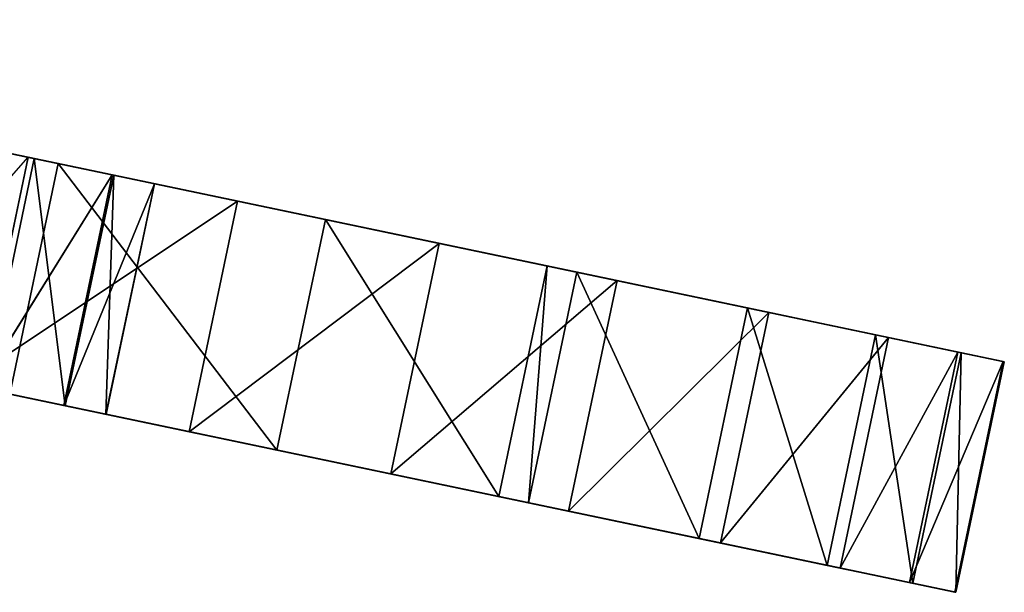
# Model space of a CAD drawing. Extents: x 258 to 535, y -74 to 276.
# Tile 182 of 201: x 508 to 534, y 106 to 122. Entities that reach past the tile are written whole.
import ezdxf

# ---------------------------------------------------------------- set-up
doc = ezdxf.new("R2010")
doc.units = 0
doc.header["$LTSCALE"] = 25.4
doc.layers.get('0').update_dxf_attribs({"color": 13, "linetype": 'CONTINUOUS'})

# ---------------------------------------------------------------- blocks, each defined once
blk = doc.blocks.new('IKA-C-4173_STL_1')
at = {"color": 33}
for p, q in [((329.032, 1365.681, 184.494), (323.033, 1372.988, 185.752)), ((323.033, 1372.988, 185.752), (330.314, 1365.681, 190.611)), ((323.033, 1372.988, 185.752), (330.314, 1365.681, 190.611)), ((329.032, 1365.681, 184.494), (323.033, 1372.988, 185.752)), ((324.316, 1372.988, 191.869), (330.314, 1365.681, 190.611)), ((324.316, 1372.988, 191.869), (330.314, 1365.681, 190.611)), ((330.314, 1365.681, 190.611), (307.353, 1359.724, 195.426)), ((330.314, 1365.681, 190.611), (307.353, 1359.724, 195.426)), ((329.032, 1365.681, 184.494), (311.611, 1351.761, 188.147)), ((329.032, 1365.681, 184.494), (311.611, 1351.761, 188.147)), ((330.314, 1365.681, 190.611), (312.894, 1351.761, 194.264)), ((330.314, 1365.681, 190.611), (312.894, 1351.761, 194.264)), ((334.375, 1357.463, 183.374), (329.032, 1365.681, 184.494)), ((329.032, 1365.681, 184.494), (335.658, 1357.463, 189.491)), ((329.032, 1365.681, 184.494), (335.658, 1357.463, 189.491)), ((329.032, 1365.681, 184.494), (330.314, 1365.681, 190.611)), ((329.032, 1365.681, 184.494), (330.314, 1365.681, 190.611)), ((334.375, 1357.463, 183.374), (329.032, 1365.681, 184.494)), ((330.314, 1365.681, 190.611), (335.658, 1357.463, 189.491)), ((330.314, 1365.681, 190.611), (335.658, 1357.463, 189.491)), ((334.375, 1357.463, 183.374), (311.611, 1351.761, 188.147)), ((334.375, 1357.463, 183.374), (311.611, 1351.761, 188.147)), ((335.658, 1357.463, 189.491), (312.894, 1351.761, 194.264)), ((335.658, 1357.463, 189.491), (312.894, 1351.761, 194.264)), ((334.375, 1357.463, 183.374), (316.546, 1342.715, 187.112)), ((334.375, 1357.463, 183.374), (316.546, 1342.715, 187.112)), ((317.828, 1342.715, 193.229), (335.658, 1357.463, 189.491)), ((317.828, 1342.715, 193.229), (335.658, 1357.463, 189.491)), ((339.092, 1348.228, 182.385), (334.375, 1357.463, 183.374)), ((334.375, 1357.463, 183.374), (340.375, 1348.228, 188.502)), ((334.375, 1357.463, 183.374), (340.375, 1348.228, 188.502)), ((334.375, 1357.463, 183.374), (335.658, 1357.463, 189.491)), ((334.375, 1357.463, 183.374), (335.658, 1357.463, 189.491)), ((339.092, 1348.228, 182.385), (334.375, 1357.463, 183.374)), ((335.658, 1357.463, 189.491), (340.375, 1348.228, 188.502)), ((335.658, 1357.463, 189.491), (340.375, 1348.228, 188.502)), ((339.092, 1348.228, 182.385), (316.546, 1342.715, 187.112)), ((339.092, 1348.228, 182.385), (316.546, 1342.715, 187.112)), ((340.375, 1348.228, 188.502), (317.828, 1342.715, 193.229)), ((340.375, 1348.228, 188.502), (317.828, 1342.715, 193.229)), ((339.092, 1348.228, 182.385), (320.557, 1333.163, 186.271)), ((339.092, 1348.228, 182.385), (320.557, 1333.163, 186.271)), ((343.117, 1337.945, 181.541), (339.092, 1348.228, 182.385)), ((339.092, 1348.228, 182.385), (344.399, 1337.945, 187.658)), ((339.092, 1348.228, 182.385), (344.399, 1337.945, 187.658)), ((339.092, 1348.228, 182.385), (340.375, 1348.228, 188.502)), ((339.092, 1348.228, 182.385), (340.375, 1348.228, 188.502)), ((343.117, 1337.945, 181.541), (339.092, 1348.228, 182.385)), ((340.375, 1348.228, 188.502), (344.399, 1337.945, 187.658)), ((340.375, 1348.228, 188.502), (344.399, 1337.945, 187.658)), ((344.399, 1337.945, 187.658), (317.828, 1342.715, 193.229)), ((344.399, 1337.945, 187.658), (317.828, 1342.715, 193.229)), ((343.117, 1337.945, 181.541), (320.557, 1333.163, 186.271)), ((343.117, 1337.945, 181.541), (320.557, 1333.163, 186.271)), ((344.399, 1337.945, 187.658), (321.839, 1333.163, 192.388)), ((344.399, 1337.945, 187.658), (321.839, 1333.163, 192.388)), ((343.117, 1337.945, 181.541), (323.644, 1323.143, 185.624)), ((343.117, 1337.945, 181.541), (323.644, 1323.143, 185.624)), ((346.288, 1326.787, 180.876), (343.117, 1337.945, 181.541)), ((343.117, 1337.945, 181.541), (347.571, 1326.787, 186.993)), ((343.117, 1337.945, 181.541), (347.571, 1326.787, 186.993)), ((343.117, 1337.945, 181.541), (344.399, 1337.945, 187.658)), ((343.117, 1337.945, 181.541), (344.399, 1337.945, 187.658)), ((346.288, 1326.787, 180.876), (343.117, 1337.945, 181.541)), ((344.399, 1337.945, 187.658), (347.571, 1326.787, 186.993)), ((344.399, 1337.945, 187.658), (347.571, 1326.787, 186.993)), ((324.926, 1323.143, 191.741), (321.839, 1333.163, 192.388)), ((347.571, 1326.787, 186.993), (321.839, 1333.163, 192.388)), ((324.926, 1323.143, 191.741), (321.839, 1333.163, 192.388)), ((347.571, 1326.787, 186.993), (321.839, 1333.163, 192.388)), ((346.288, 1326.787, 180.876), (323.644, 1323.143, 185.624)), ((346.288, 1326.787, 180.876), (323.644, 1323.143, 185.624)), ((347.571, 1326.787, 186.993), (324.926, 1323.143, 191.741)), ((347.571, 1326.787, 186.993), (324.926, 1323.143, 191.741)), ((346.288, 1326.787, 180.876), (325.749, 1312.767, 185.182)), ((346.288, 1326.787, 180.876), (325.749, 1312.767, 185.182)), ((348.125, 1317.227, 180.491), (346.288, 1326.787, 180.876)), ((346.288, 1326.787, 180.876), (349.408, 1317.227, 186.608)), ((346.288, 1326.787, 180.876), (349.408, 1317.227, 186.608)), ((346.288, 1326.787, 180.876), (347.571, 1326.787, 186.993)), ((346.288, 1326.787, 180.876), (347.571, 1326.787, 186.993)), ((348.125, 1317.227, 180.491), (346.288, 1326.787, 180.876)), ((347.571, 1326.787, 186.993), (349.408, 1317.227, 186.608)), ((347.571, 1326.787, 186.993), (349.408, 1317.227, 186.608)), ((323.644, 1323.143, 185.624), (324.926, 1323.143, 191.741)), ((323.644, 1323.143, 185.624), (324.926, 1323.143, 191.741)), ((323.644, 1323.143, 185.624), (325.749, 1312.767, 185.182)), ((323.644, 1323.143, 185.624), (325.749, 1312.767, 185.182)), ((325.749, 1312.767, 185.182), (324.926, 1323.143, 191.741)), ((325.749, 1312.767, 185.182), (324.926, 1323.143, 191.741)), ((327.032, 1312.767, 191.299), (324.926, 1323.143, 191.741)), ((349.408, 1317.227, 186.608), (324.926, 1323.143, 191.741)), ((327.032, 1312.767, 191.299), (324.926, 1323.143, 191.741)), ((349.408, 1317.227, 186.608), (324.926, 1323.143, 191.741)), ((348.125, 1317.227, 180.491), (325.749, 1312.767, 185.182)), ((348.125, 1317.227, 180.491), (325.749, 1312.767, 185.182)), ((348.125, 1317.227, 180.491), (326.827, 1302.095, 184.956)), ((348.125, 1317.227, 180.491), (326.827, 1302.095, 184.956)), ((349.408, 1317.227, 186.608), (327.032, 1312.767, 191.299)), ((349.408, 1317.227, 186.608), (327.032, 1312.767, 191.299)), ((349.332, 1305.381, 180.238), (348.125, 1317.227, 180.491)), ((348.125, 1317.227, 180.491), (350.615, 1305.381, 186.355)), ((348.125, 1317.227, 180.491), (350.615, 1305.381, 186.355)), ((348.125, 1317.227, 180.491), (349.408, 1317.227, 186.608)), ((348.125, 1317.227, 180.491), (349.408, 1317.227, 186.608)), ((349.332, 1305.381, 180.238), (348.125, 1317.227, 180.491)), ((349.408, 1317.227, 186.608), (350.615, 1305.381, 186.355)), ((349.408, 1317.227, 186.608), (350.615, 1305.381, 186.355)), ((325.749, 1312.767, 185.182), (327.032, 1312.767, 191.299)), ((325.749, 1312.767, 185.182), (327.032, 1312.767, 191.299)), ((325.749, 1312.767, 185.182), (326.827, 1302.095, 184.956)), ((325.749, 1312.767, 185.182), (326.827, 1302.095, 184.956)), ((326.827, 1302.095, 184.956), (327.032, 1312.767, 191.299)), ((326.827, 1302.095, 184.956), (327.032, 1312.767, 191.299)), ((328.109, 1302.095, 191.073), (327.032, 1312.767, 191.299)), ((350.615, 1305.381, 186.355), (327.032, 1312.767, 191.299)), ((328.109, 1302.095, 191.073), (327.032, 1312.767, 191.299)), ((350.615, 1305.381, 186.355), (327.032, 1312.767, 191.299)), ((349.332, 1305.381, 180.238), (326.827, 1302.095, 184.956)), ((349.332, 1305.381, 180.238), (326.827, 1302.095, 184.956)), ((349.332, 1305.381, 180.238), (326.829, 1291.179, 184.956)), ((349.332, 1305.381, 180.238), (326.829, 1291.179, 184.956)), ((350.615, 1305.381, 186.355), (328.109, 1302.095, 191.073)), ((350.615, 1305.381, 186.355), (328.109, 1302.095, 191.073)), ((349.36, 1293.596, 180.232), (349.332, 1305.381, 180.238)), ((349.332, 1305.381, 180.238), (350.642, 1293.596, 186.349)), ((349.332, 1305.381, 180.238), (350.642, 1293.596, 186.349)), ((349.332, 1305.381, 180.238), (350.615, 1305.381, 186.355)), ((349.332, 1305.381, 180.238), (350.615, 1305.381, 186.355)), ((349.36, 1293.596, 180.232), (349.332, 1305.381, 180.238)), ((350.615, 1305.381, 186.355), (350.642, 1293.596, 186.349)), ((350.615, 1305.381, 186.355), (350.642, 1293.596, 186.349)), ((326.827, 1302.095, 184.956), (328.109, 1302.095, 191.073)), ((326.827, 1302.095, 184.956), (328.109, 1302.095, 191.073)), ((326.827, 1302.095, 184.956), (326.829, 1291.179, 184.956)), ((326.827, 1302.095, 184.956), (326.829, 1291.179, 184.956)), ((326.829, 1291.179, 184.956), (328.109, 1302.095, 191.073)), ((326.829, 1291.179, 184.956), (328.109, 1302.095, 191.073)), ((328.111, 1291.179, 191.073), (328.109, 1302.095, 191.073)), ((350.642, 1293.596, 186.349), (328.109, 1302.095, 191.073)), ((328.111, 1291.179, 191.073), (328.109, 1302.095, 191.073)), ((350.642, 1293.596, 186.349), (328.109, 1302.095, 191.073)), ((349.36, 1293.596, 180.232), (325.709, 1280.069, 185.191)), ((349.36, 1293.596, 180.232), (325.709, 1280.069, 185.191)), ((349.36, 1293.596, 180.232), (326.829, 1291.179, 184.956)), ((349.36, 1293.596, 180.232), (326.829, 1291.179, 184.956)), ((350.642, 1293.596, 186.349), (328.111, 1291.179, 191.073)), ((350.642, 1293.596, 186.349), (328.111, 1291.179, 191.073)), ((348.219, 1282.06, 180.471), (349.36, 1293.596, 180.232)), ((348.219, 1282.06, 180.471), (349.36, 1293.596, 180.232)), ((349.36, 1293.596, 180.232), (349.502, 1282.06, 186.588)), ((349.36, 1293.596, 180.232), (349.502, 1282.06, 186.588)), ((349.36, 1293.596, 180.232), (350.642, 1293.596, 186.349)), ((349.36, 1293.596, 180.232), (350.642, 1293.596, 186.349)), ((350.642, 1293.596, 186.349), (349.502, 1282.06, 186.588)), ((350.642, 1293.596, 186.349), (349.502, 1282.06, 186.588)), ((326.829, 1291.179, 184.956), (325.709, 1280.069, 185.191)), ((325.709, 1280.069, 185.191), (328.111, 1291.179, 191.073)), ((325.709, 1280.069, 185.191), (328.111, 1291.179, 191.073)), ((326.829, 1291.179, 184.956), (325.709, 1280.069, 185.191)), ((326.829, 1291.179, 184.956), (328.111, 1291.179, 191.073)), ((326.829, 1291.179, 184.956), (328.111, 1291.179, 191.073)), ((326.992, 1280.069, 191.308), (328.111, 1291.179, 191.073)), ((326.992, 1280.069, 191.308), (328.111, 1291.179, 191.073)), ((349.502, 1282.06, 186.588), (328.111, 1291.179, 191.073)), ((349.502, 1282.06, 186.588), (328.111, 1291.179, 191.073)), ((348.219, 1282.06, 180.471), (325.709, 1280.069, 185.191)), ((348.219, 1282.06, 180.471), (325.709, 1280.069, 185.191)), ((349.502, 1282.06, 186.588), (326.992, 1280.069, 191.308)), ((349.502, 1282.06, 186.588), (326.992, 1280.069, 191.308)), ((345.944, 1270.811, 180.948), (348.219, 1282.06, 180.471)), ((345.944, 1270.811, 180.948), (348.219, 1282.06, 180.471)), ((348.219, 1282.06, 180.471), (347.227, 1270.811, 187.065)), ((348.219, 1282.06, 180.471), (347.227, 1270.811, 187.065)), ((349.502, 1282.06, 186.588), (347.227, 1270.811, 187.065)), ((349.502, 1282.06, 186.588), (347.227, 1270.811, 187.065)), ((348.219, 1282.06, 180.471), (349.502, 1282.06, 186.588)), ((348.219, 1282.06, 180.471), (349.502, 1282.06, 186.588)), ((325.709, 1280.069, 185.191), (323.48, 1269.03, 185.658)), ((323.48, 1269.03, 185.658), (326.992, 1280.069, 191.308)), ((323.48, 1269.03, 185.658), (326.992, 1280.069, 191.308)), ((325.709, 1280.069, 185.191), (323.48, 1269.03, 185.658)), ((324.763, 1269.03, 191.775), (326.992, 1280.069, 191.308)), ((324.763, 1269.03, 191.775), (326.992, 1280.069, 191.308)), ((325.709, 1280.069, 185.191), (326.992, 1280.069, 191.308)), ((325.709, 1280.069, 185.191), (326.992, 1280.069, 191.308)), ((325.709, 1280.069, 185.191), (345.944, 1270.811, 180.948)), ((325.709, 1280.069, 185.191), (345.944, 1270.811, 180.948)), ((347.227, 1270.811, 187.065), (326.992, 1280.069, 191.308)), ((347.227, 1270.811, 187.065), (326.992, 1280.069, 191.308)), ((345.944, 1270.811, 180.948), (323.48, 1269.03, 185.658)), ((345.944, 1270.811, 180.948), (323.48, 1269.03, 185.658)), ((347.227, 1270.811, 187.065), (324.763, 1269.03, 191.775)), ((347.227, 1270.811, 187.065), (324.763, 1269.03, 191.775)), ((342.55, 1259.808, 181.66), (345.944, 1270.811, 180.948)), ((342.55, 1259.808, 181.66), (345.944, 1270.811, 180.948)), ((345.944, 1270.811, 180.948), (343.833, 1259.808, 187.777)), ((345.944, 1270.811, 180.948), (343.833, 1259.808, 187.777)), ((347.227, 1270.811, 187.065), (343.833, 1259.808, 187.777)), ((347.227, 1270.811, 187.065), (343.833, 1259.808, 187.777)), ((345.944, 1270.811, 180.948), (347.227, 1270.811, 187.065)), ((345.944, 1270.811, 180.948), (347.227, 1270.811, 187.065)), ((319.99, 1257.615, 186.39), (324.763, 1269.03, 191.775)), ((319.99, 1257.615, 186.39), (324.763, 1269.03, 191.775)), ((321.272, 1257.615, 192.507), (324.763, 1269.03, 191.775)), ((321.272, 1257.615, 192.507), (324.763, 1269.03, 191.775)), ((323.48, 1269.03, 185.658), (324.763, 1269.03, 191.775)), ((323.48, 1269.03, 185.658), (324.763, 1269.03, 191.775)), ((342.55, 1259.808, 181.66), (323.48, 1269.03, 185.658)), ((342.55, 1259.808, 181.66), (323.48, 1269.03, 185.658)), ((324.763, 1269.03, 191.775), (343.833, 1259.808, 187.777)), ((324.763, 1269.03, 191.775), (343.833, 1259.808, 187.777)), ((324.763, 1269.03, 191.775), (339.311, 1248.989, 188.725)), ((324.763, 1269.03, 191.775), (339.311, 1248.989, 188.725)), ((342.55, 1259.808, 181.66), (319.99, 1257.615, 186.39)), ((342.55, 1259.808, 181.66), (319.99, 1257.615, 186.39)), ((338.028, 1248.989, 182.608), (342.55, 1259.808, 181.66)), ((338.028, 1248.989, 182.608), (342.55, 1259.808, 181.66)), ((342.55, 1259.808, 181.66), (339.311, 1248.989, 188.725)), ((342.55, 1259.808, 181.66), (339.311, 1248.989, 188.725)), ((343.833, 1259.808, 187.777), (339.311, 1248.989, 188.725)), ((343.833, 1259.808, 187.777), (339.311, 1248.989, 188.725)), ((342.55, 1259.808, 181.66), (343.833, 1259.808, 187.777)), ((342.55, 1259.808, 181.66), (343.833, 1259.808, 187.777)), ((338.028, 1248.989, 182.608), (319.99, 1257.615, 186.39)), ((338.028, 1248.989, 182.608), (319.99, 1257.615, 186.39)), ((337.238, 1247.352, 182.774), (319.99, 1257.615, 186.39)), ((337.238, 1247.352, 182.774), (319.99, 1257.615, 186.39)), ((321.272, 1257.615, 192.507), (339.311, 1248.989, 188.725)), ((321.272, 1257.615, 192.507), (339.311, 1248.989, 188.725)), ((321.272, 1257.615, 192.507), (338.52, 1247.352, 188.891)), ((321.272, 1257.615, 192.507), (338.52, 1247.352, 188.891)), ((337.238, 1247.352, 182.774), (338.028, 1248.989, 182.608)), ((337.238, 1247.352, 182.774), (338.028, 1248.989, 182.608)), ((338.028, 1248.989, 182.608), (338.52, 1247.352, 188.891)), ((338.028, 1248.989, 182.608), (338.52, 1247.352, 188.891)), ((338.028, 1248.989, 182.608), (339.311, 1248.989, 188.725)), ((338.028, 1248.989, 182.608), (339.311, 1248.989, 188.725)), ((339.311, 1248.989, 188.725), (338.52, 1247.352, 188.891)), ((339.311, 1248.989, 188.725), (338.52, 1247.352, 188.891)), ((337.238, 1247.352, 182.774), (315.234, 1246.151, 187.387)), ((337.238, 1247.352, 182.774), (315.234, 1246.151, 187.387)), ((316.517, 1246.151, 193.504), (338.52, 1247.352, 188.891)), ((316.517, 1246.151, 193.504), (338.52, 1247.352, 188.891)), ((331.36, 1236.653, 184.006), (337.238, 1247.352, 182.774)), ((331.36, 1236.653, 184.006), (337.238, 1247.352, 182.774)), ((337.238, 1247.352, 182.774), (332.643, 1236.653, 190.123)), ((337.238, 1247.352, 182.774), (332.643, 1236.653, 190.123)), ((338.52, 1247.352, 188.891), (332.643, 1236.653, 190.123)), ((338.52, 1247.352, 188.891), (332.643, 1236.653, 190.123)), ((337.238, 1247.352, 182.774), (338.52, 1247.352, 188.891)), ((337.238, 1247.352, 182.774), (338.52, 1247.352, 188.891)), ((331.36, 1236.653, 184.006), (315.234, 1246.151, 187.387)), ((331.36, 1236.653, 184.006), (315.234, 1246.151, 187.387)), ((316.517, 1246.151, 193.504), (332.643, 1236.653, 190.123)), ((316.517, 1246.151, 193.504), (332.643, 1236.653, 190.123)), ((316.517, 1246.151, 193.504), (325.56, 1226.066, 191.608)), ((316.517, 1246.151, 193.504), (325.56, 1226.066, 191.608)), ((331.36, 1236.653, 184.006), (309.884, 1235.931, 188.509)), ((331.36, 1236.653, 184.006), (309.884, 1235.931, 188.509)), ((324.277, 1226.066, 185.491), (331.36, 1236.653, 184.006)), ((324.277, 1226.066, 185.491), (331.36, 1236.653, 184.006)), ((331.36, 1236.653, 184.006), (325.56, 1226.066, 191.608)), ((331.36, 1236.653, 184.006), (325.56, 1226.066, 191.608)), ((332.643, 1236.653, 190.123), (325.56, 1226.066, 191.608)), ((332.643, 1236.653, 190.123), (325.56, 1226.066, 191.608)), ((331.36, 1236.653, 184.006), (332.643, 1236.653, 190.123)), ((331.36, 1236.653, 184.006), (332.643, 1236.653, 190.123)), ((311.166, 1235.931, 194.626), (325.56, 1226.066, 191.608)), ((311.166, 1235.931, 194.626), (325.56, 1226.066, 191.608)), ((325.56, 1226.066, 191.608), (317.229, 1215.606, 193.355)), ((325.56, 1226.066, 191.608), (317.229, 1215.606, 193.355)), ((324.277, 1226.066, 185.491), (325.56, 1226.066, 191.608)), ((324.277, 1226.066, 185.491), (325.56, 1226.066, 191.608))]:
    blk.add_line(p, q, dxfattribs=at)
mesh = blk.add_polyface(dxfattribs=at)
corners = [(330.314, 1365.681, 190.611), (324.316, 1372.988, 191.869), (307.353, 1359.724, 195.426)]
mesh.append_faces([[corners[k] for k in face] for face in [(0, 1, 2)]], dxfattribs={"color": 33})
mesh = blk.add_polyface(dxfattribs=at)
corners = [(329.032, 1365.681, 184.494), (311.611, 1351.761, 188.147), (323.033, 1372.988, 185.752)]
mesh.append_faces([[corners[k] for k in face] for face in [(0, 1, 2)]], dxfattribs={"color": 33})
mesh = blk.add_polyface(dxfattribs=at)
corners = [(323.033, 1372.988, 185.752), (330.314, 1365.681, 190.611), (329.032, 1365.681, 184.494)]
mesh.append_faces([[corners[k] for k in face] for face in [(0, 1, 2)]], dxfattribs={"color": 33})
mesh = blk.add_polyface(dxfattribs=at)
corners = [(324.316, 1372.988, 191.869), (330.314, 1365.681, 190.611), (323.033, 1372.988, 185.752)]
mesh.append_faces([[corners[k] for k in face] for face in [(0, 1, 2)]], dxfattribs={"color": 33})
mesh = blk.add_polyface(dxfattribs=at)
corners = [(330.314, 1365.681, 190.611), (307.353, 1359.724, 195.426), (312.894, 1351.761, 194.264)]
mesh.append_faces([[corners[k] for k in face] for face in [(0, 1, 2)]], dxfattribs={"color": 33})
mesh = blk.add_polyface(dxfattribs=at)
corners = [(334.375, 1357.463, 183.374), (311.611, 1351.761, 188.147), (329.032, 1365.681, 184.494)]
mesh.append_faces([[corners[k] for k in face] for face in [(0, 1, 2)]], dxfattribs={"color": 33})
mesh = blk.add_polyface(dxfattribs=at)
corners = [(335.658, 1357.463, 189.491), (330.314, 1365.681, 190.611), (312.894, 1351.761, 194.264)]
mesh.append_faces([[corners[k] for k in face] for face in [(0, 1, 2)]], dxfattribs={"color": 33})
mesh = blk.add_polyface(dxfattribs=at)
corners = [(329.032, 1365.681, 184.494), (335.658, 1357.463, 189.491), (334.375, 1357.463, 183.374)]
mesh.append_faces([[corners[k] for k in face] for face in [(0, 1, 2)]], dxfattribs={"color": 33})
mesh = blk.add_polyface(dxfattribs=at)
corners = [(330.314, 1365.681, 190.611), (335.658, 1357.463, 189.491), (329.032, 1365.681, 184.494)]
mesh.append_faces([[corners[k] for k in face] for face in [(0, 1, 2)]], dxfattribs={"color": 33})
mesh = blk.add_polyface(dxfattribs=at)
corners = [(334.375, 1357.463, 183.374), (316.546, 1342.715, 187.112), (311.611, 1351.761, 188.147)]
mesh.append_faces([[corners[k] for k in face] for face in [(0, 1, 2)]], dxfattribs={"color": 33})
mesh = blk.add_polyface(dxfattribs=at)
corners = [(335.658, 1357.463, 189.491), (312.894, 1351.761, 194.264), (317.828, 1342.715, 193.229)]
mesh.append_faces([[corners[k] for k in face] for face in [(0, 1, 2)]], dxfattribs={"color": 33})
mesh = blk.add_polyface(dxfattribs=at)
corners = [(339.092, 1348.228, 182.385), (316.546, 1342.715, 187.112), (334.375, 1357.463, 183.374)]
mesh.append_faces([[corners[k] for k in face] for face in [(0, 1, 2)]], dxfattribs={"color": 33})
mesh = blk.add_polyface(dxfattribs=at)
corners = [(340.375, 1348.228, 188.502), (335.658, 1357.463, 189.491), (317.828, 1342.715, 193.229)]
mesh.append_faces([[corners[k] for k in face] for face in [(0, 1, 2)]], dxfattribs={"color": 33})
mesh = blk.add_polyface(dxfattribs=at)
corners = [(334.375, 1357.463, 183.374), (340.375, 1348.228, 188.502), (339.092, 1348.228, 182.385)]
mesh.append_faces([[corners[k] for k in face] for face in [(0, 1, 2)]], dxfattribs={"color": 33})
mesh = blk.add_polyface(dxfattribs=at)
corners = [(335.658, 1357.463, 189.491), (340.375, 1348.228, 188.502), (334.375, 1357.463, 183.374)]
mesh.append_faces([[corners[k] for k in face] for face in [(0, 1, 2)]], dxfattribs={"color": 33})
mesh = blk.add_polyface(dxfattribs=at)
corners = [(339.092, 1348.228, 182.385), (320.557, 1333.163, 186.271), (316.546, 1342.715, 187.112)]
mesh.append_faces([[corners[k] for k in face] for face in [(0, 1, 2)]], dxfattribs={"color": 33})
mesh = blk.add_polyface(dxfattribs=at)
corners = [(344.399, 1337.945, 187.658), (340.375, 1348.228, 188.502), (317.828, 1342.715, 193.229)]
mesh.append_faces([[corners[k] for k in face] for face in [(0, 1, 2)]], dxfattribs={"color": 33})
mesh = blk.add_polyface(dxfattribs=at)
corners = [(343.117, 1337.945, 181.541), (320.557, 1333.163, 186.271), (339.092, 1348.228, 182.385)]
mesh.append_faces([[corners[k] for k in face] for face in [(0, 1, 2)]], dxfattribs={"color": 33})
mesh = blk.add_polyface(dxfattribs=at)
corners = [(339.092, 1348.228, 182.385), (344.399, 1337.945, 187.658), (343.117, 1337.945, 181.541)]
mesh.append_faces([[corners[k] for k in face] for face in [(0, 1, 2)]], dxfattribs={"color": 33})
mesh = blk.add_polyface(dxfattribs=at)
corners = [(340.375, 1348.228, 188.502), (344.399, 1337.945, 187.658), (339.092, 1348.228, 182.385)]
mesh.append_faces([[corners[k] for k in face] for face in [(0, 1, 2)]], dxfattribs={"color": 33})
mesh = blk.add_polyface(dxfattribs=at)
corners = [(344.399, 1337.945, 187.658), (317.828, 1342.715, 193.229), (321.839, 1333.163, 192.388)]
mesh.append_faces([[corners[k] for k in face] for face in [(0, 1, 2)]], dxfattribs={"color": 33})
mesh = blk.add_polyface(dxfattribs=at)
corners = [(343.117, 1337.945, 181.541), (323.644, 1323.143, 185.624), (320.557, 1333.163, 186.271)]
mesh.append_faces([[corners[k] for k in face] for face in [(0, 1, 2)]], dxfattribs={"color": 33})
mesh = blk.add_polyface(dxfattribs=at)
corners = [(347.571, 1326.787, 186.993), (344.399, 1337.945, 187.658), (321.839, 1333.163, 192.388)]
mesh.append_faces([[corners[k] for k in face] for face in [(0, 1, 2)]], dxfattribs={"color": 33})
mesh = blk.add_polyface(dxfattribs=at)
corners = [(346.288, 1326.787, 180.876), (323.644, 1323.143, 185.624), (343.117, 1337.945, 181.541)]
mesh.append_faces([[corners[k] for k in face] for face in [(0, 1, 2)]], dxfattribs={"color": 33})
mesh = blk.add_polyface(dxfattribs=at)
corners = [(343.117, 1337.945, 181.541), (347.571, 1326.787, 186.993), (346.288, 1326.787, 180.876)]
mesh.append_faces([[corners[k] for k in face] for face in [(0, 1, 2)]], dxfattribs={"color": 33})
mesh = blk.add_polyface(dxfattribs=at)
corners = [(344.399, 1337.945, 187.658), (347.571, 1326.787, 186.993), (343.117, 1337.945, 181.541)]
mesh.append_faces([[corners[k] for k in face] for face in [(0, 1, 2)]], dxfattribs={"color": 33})
mesh = blk.add_polyface(dxfattribs=at)
corners = [(321.839, 1333.163, 192.388), (323.644, 1323.143, 185.624), (324.926, 1323.143, 191.741)]
mesh.append_faces([[corners[k] for k in face] for face in [(0, 1, 2)]], dxfattribs={"color": 33})
mesh = blk.add_polyface(dxfattribs=at)
corners = [(347.571, 1326.787, 186.993), (321.839, 1333.163, 192.388), (324.926, 1323.143, 191.741)]
mesh.append_faces([[corners[k] for k in face] for face in [(0, 1, 2)]], dxfattribs={"color": 33})
mesh = blk.add_polyface(dxfattribs=at)
corners = [(346.288, 1326.787, 180.876), (325.749, 1312.767, 185.182), (323.644, 1323.143, 185.624)]
mesh.append_faces([[corners[k] for k in face] for face in [(0, 1, 2)]], dxfattribs={"color": 33})
mesh = blk.add_polyface(dxfattribs=at)
corners = [(349.408, 1317.227, 186.608), (347.571, 1326.787, 186.993), (324.926, 1323.143, 191.741)]
mesh.append_faces([[corners[k] for k in face] for face in [(0, 1, 2)]], dxfattribs={"color": 33})
mesh = blk.add_polyface(dxfattribs=at)
corners = [(348.125, 1317.227, 180.491), (325.749, 1312.767, 185.182), (346.288, 1326.787, 180.876)]
mesh.append_faces([[corners[k] for k in face] for face in [(0, 1, 2)]], dxfattribs={"color": 33})
mesh = blk.add_polyface(dxfattribs=at)
corners = [(346.288, 1326.787, 180.876), (349.408, 1317.227, 186.608), (348.125, 1317.227, 180.491)]
mesh.append_faces([[corners[k] for k in face] for face in [(0, 1, 2)]], dxfattribs={"color": 33})
mesh = blk.add_polyface(dxfattribs=at)
corners = [(347.571, 1326.787, 186.993), (349.408, 1317.227, 186.608), (346.288, 1326.787, 180.876)]
mesh.append_faces([[corners[k] for k in face] for face in [(0, 1, 2)]], dxfattribs={"color": 33})
mesh = blk.add_polyface(dxfattribs=at)
corners = [(323.644, 1323.143, 185.624), (325.749, 1312.767, 185.182), (324.926, 1323.143, 191.741)]
mesh.append_faces([[corners[k] for k in face] for face in [(0, 1, 2)]], dxfattribs={"color": 33})
mesh = blk.add_polyface(dxfattribs=at)
corners = [(324.926, 1323.143, 191.741), (325.749, 1312.767, 185.182), (327.032, 1312.767, 191.299)]
mesh.append_faces([[corners[k] for k in face] for face in [(0, 1, 2)]], dxfattribs={"color": 33})
mesh = blk.add_polyface(dxfattribs=at)
corners = [(349.408, 1317.227, 186.608), (324.926, 1323.143, 191.741), (327.032, 1312.767, 191.299)]
mesh.append_faces([[corners[k] for k in face] for face in [(0, 1, 2)]], dxfattribs={"color": 33})
mesh = blk.add_polyface(dxfattribs=at)
corners = [(348.125, 1317.227, 180.491), (326.827, 1302.095, 184.956), (325.749, 1312.767, 185.182)]
mesh.append_faces([[corners[k] for k in face] for face in [(0, 1, 2)]], dxfattribs={"color": 33})
mesh = blk.add_polyface(dxfattribs=at)
corners = [(349.332, 1305.381, 180.238), (326.827, 1302.095, 184.956), (348.125, 1317.227, 180.491)]
mesh.append_faces([[corners[k] for k in face] for face in [(0, 1, 2)]], dxfattribs={"color": 33})
mesh = blk.add_polyface(dxfattribs=at)
corners = [(350.615, 1305.381, 186.355), (349.408, 1317.227, 186.608), (327.032, 1312.767, 191.299)]
mesh.append_faces([[corners[k] for k in face] for face in [(0, 1, 2)]], dxfattribs={"color": 33})
mesh = blk.add_polyface(dxfattribs=at)
corners = [(348.125, 1317.227, 180.491), (350.615, 1305.381, 186.355), (349.332, 1305.381, 180.238)]
mesh.append_faces([[corners[k] for k in face] for face in [(0, 1, 2)]], dxfattribs={"color": 33})
mesh = blk.add_polyface(dxfattribs=at)
corners = [(349.408, 1317.227, 186.608), (350.615, 1305.381, 186.355), (348.125, 1317.227, 180.491)]
mesh.append_faces([[corners[k] for k in face] for face in [(0, 1, 2)]], dxfattribs={"color": 33})
mesh = blk.add_polyface(dxfattribs=at)
corners = [(325.749, 1312.767, 185.182), (326.827, 1302.095, 184.956), (327.032, 1312.767, 191.299)]
mesh.append_faces([[corners[k] for k in face] for face in [(0, 1, 2)]], dxfattribs={"color": 33})
mesh = blk.add_polyface(dxfattribs=at)
corners = [(327.032, 1312.767, 191.299), (326.827, 1302.095, 184.956), (328.109, 1302.095, 191.073)]
mesh.append_faces([[corners[k] for k in face] for face in [(0, 1, 2)]], dxfattribs={"color": 33})
mesh = blk.add_polyface(dxfattribs=at)
corners = [(350.615, 1305.381, 186.355), (327.032, 1312.767, 191.299), (328.109, 1302.095, 191.073)]
mesh.append_faces([[corners[k] for k in face] for face in [(0, 1, 2)]], dxfattribs={"color": 33})
mesh = blk.add_polyface(dxfattribs=at)
corners = [(349.332, 1305.381, 180.238), (326.829, 1291.179, 184.956), (326.827, 1302.095, 184.956)]
mesh.append_faces([[corners[k] for k in face] for face in [(0, 1, 2)]], dxfattribs={"color": 33})
mesh = blk.add_polyface(dxfattribs=at)
corners = [(349.36, 1293.596, 180.232), (326.829, 1291.179, 184.956), (349.332, 1305.381, 180.238)]
mesh.append_faces([[corners[k] for k in face] for face in [(0, 1, 2)]], dxfattribs={"color": 33})
mesh = blk.add_polyface(dxfattribs=at)
corners = [(350.642, 1293.596, 186.349), (350.615, 1305.381, 186.355), (328.109, 1302.095, 191.073)]
mesh.append_faces([[corners[k] for k in face] for face in [(0, 1, 2)]], dxfattribs={"color": 33})
mesh = blk.add_polyface(dxfattribs=at)
corners = [(349.332, 1305.381, 180.238), (350.642, 1293.596, 186.349), (349.36, 1293.596, 180.232)]
mesh.append_faces([[corners[k] for k in face] for face in [(0, 1, 2)]], dxfattribs={"color": 33})
mesh = blk.add_polyface(dxfattribs=at)
corners = [(350.615, 1305.381, 186.355), (350.642, 1293.596, 186.349), (349.332, 1305.381, 180.238)]
mesh.append_faces([[corners[k] for k in face] for face in [(0, 1, 2)]], dxfattribs={"color": 33})
mesh = blk.add_polyface(dxfattribs=at)
corners = [(326.827, 1302.095, 184.956), (326.829, 1291.179, 184.956), (328.109, 1302.095, 191.073)]
mesh.append_faces([[corners[k] for k in face] for face in [(0, 1, 2)]], dxfattribs={"color": 33})
mesh = blk.add_polyface(dxfattribs=at)
corners = [(328.109, 1302.095, 191.073), (326.829, 1291.179, 184.956), (328.111, 1291.179, 191.073)]
mesh.append_faces([[corners[k] for k in face] for face in [(0, 1, 2)]], dxfattribs={"color": 33})
mesh = blk.add_polyface(dxfattribs=at)
corners = [(350.642, 1293.596, 186.349), (328.109, 1302.095, 191.073), (328.111, 1291.179, 191.073)]
mesh.append_faces([[corners[k] for k in face] for face in [(0, 1, 2)]], dxfattribs={"color": 33})
mesh = blk.add_polyface(dxfattribs=at)
corners = [(349.36, 1293.596, 180.232), (325.709, 1280.069, 185.191), (326.829, 1291.179, 184.956)]
mesh.append_faces([[corners[k] for k in face] for face in [(0, 1, 2)]], dxfattribs={"color": 33})
mesh = blk.add_polyface(dxfattribs=at)
corners = [(349.36, 1293.596, 180.232), (348.219, 1282.06, 180.471), (325.709, 1280.069, 185.191)]
mesh.append_faces([[corners[k] for k in face] for face in [(0, 1, 2)]], dxfattribs={"color": 33})
mesh = blk.add_polyface(dxfattribs=at)
corners = [(350.642, 1293.596, 186.349), (328.111, 1291.179, 191.073), (349.502, 1282.06, 186.588)]
mesh.append_faces([[corners[k] for k in face] for face in [(0, 1, 2)]], dxfattribs={"color": 33})
mesh = blk.add_polyface(dxfattribs=at)
corners = [(349.36, 1293.596, 180.232), (349.502, 1282.06, 186.588), (348.219, 1282.06, 180.471)]
mesh.append_faces([[corners[k] for k in face] for face in [(0, 1, 2)]], dxfattribs={"color": 33})
mesh = blk.add_polyface(dxfattribs=at)
corners = [(350.642, 1293.596, 186.349), (349.502, 1282.06, 186.588), (349.36, 1293.596, 180.232)]
mesh.append_faces([[corners[k] for k in face] for face in [(0, 1, 2)]], dxfattribs={"color": 33})
mesh = blk.add_polyface(dxfattribs=at)
corners = [(326.829, 1291.179, 184.956), (325.709, 1280.069, 185.191), (328.111, 1291.179, 191.073)]
mesh.append_faces([[corners[k] for k in face] for face in [(0, 1, 2)]], dxfattribs={"color": 33})
mesh = blk.add_polyface(dxfattribs=at)
corners = [(328.111, 1291.179, 191.073), (325.709, 1280.069, 185.191), (326.992, 1280.069, 191.308)]
mesh.append_faces([[corners[k] for k in face] for face in [(0, 1, 2)]], dxfattribs={"color": 33})
mesh = blk.add_polyface(dxfattribs=at)
corners = [(349.502, 1282.06, 186.588), (328.111, 1291.179, 191.073), (326.992, 1280.069, 191.308)]
mesh.append_faces([[corners[k] for k in face] for face in [(0, 1, 2)]], dxfattribs={"color": 33})
mesh = blk.add_polyface(dxfattribs=at)
corners = [(348.219, 1282.06, 180.471), (345.944, 1270.811, 180.948), (325.709, 1280.069, 185.191)]
mesh.append_faces([[corners[k] for k in face] for face in [(0, 1, 2)]], dxfattribs={"color": 33})
mesh = blk.add_polyface(dxfattribs=at)
corners = [(349.502, 1282.06, 186.588), (326.992, 1280.069, 191.308), (347.227, 1270.811, 187.065)]
mesh.append_faces([[corners[k] for k in face] for face in [(0, 1, 2)]], dxfattribs={"color": 33})
mesh = blk.add_polyface(dxfattribs=at)
corners = [(348.219, 1282.06, 180.471), (347.227, 1270.811, 187.065), (345.944, 1270.811, 180.948)]
mesh.append_faces([[corners[k] for k in face] for face in [(0, 1, 2)]], dxfattribs={"color": 33})
mesh = blk.add_polyface(dxfattribs=at)
corners = [(349.502, 1282.06, 186.588), (347.227, 1270.811, 187.065), (348.219, 1282.06, 180.471)]
mesh.append_faces([[corners[k] for k in face] for face in [(0, 1, 2)]], dxfattribs={"color": 33})
mesh = blk.add_polyface(dxfattribs=at)
corners = [(325.709, 1280.069, 185.191), (323.48, 1269.03, 185.658), (326.992, 1280.069, 191.308)]
mesh.append_faces([[corners[k] for k in face] for face in [(0, 1, 2)]], dxfattribs={"color": 33})
mesh = blk.add_polyface(dxfattribs=at)
corners = [(326.992, 1280.069, 191.308), (323.48, 1269.03, 185.658), (324.763, 1269.03, 191.775)]
mesh.append_faces([[corners[k] for k in face] for face in [(0, 1, 2)]], dxfattribs={"color": 33})
mesh = blk.add_polyface(dxfattribs=at)
corners = [(345.944, 1270.811, 180.948), (323.48, 1269.03, 185.658), (325.709, 1280.069, 185.191)]
mesh.append_faces([[corners[k] for k in face] for face in [(0, 1, 2)]], dxfattribs={"color": 33})
mesh = blk.add_polyface(dxfattribs=at)
corners = [(347.227, 1270.811, 187.065), (326.992, 1280.069, 191.308), (324.763, 1269.03, 191.775)]
mesh.append_faces([[corners[k] for k in face] for face in [(0, 1, 2)]], dxfattribs={"color": 33})
mesh = blk.add_polyface(dxfattribs=at)
corners = [(345.944, 1270.811, 180.948), (342.55, 1259.808, 181.66), (323.48, 1269.03, 185.658)]
mesh.append_faces([[corners[k] for k in face] for face in [(0, 1, 2)]], dxfattribs={"color": 33})
mesh = blk.add_polyface(dxfattribs=at)
corners = [(347.227, 1270.811, 187.065), (324.763, 1269.03, 191.775), (343.833, 1259.808, 187.777)]
mesh.append_faces([[corners[k] for k in face] for face in [(0, 1, 2)]], dxfattribs={"color": 33})
mesh = blk.add_polyface(dxfattribs=at)
corners = [(345.944, 1270.811, 180.948), (343.833, 1259.808, 187.777), (342.55, 1259.808, 181.66)]
mesh.append_faces([[corners[k] for k in face] for face in [(0, 1, 2)]], dxfattribs={"color": 33})
mesh = blk.add_polyface(dxfattribs=at)
corners = [(347.227, 1270.811, 187.065), (343.833, 1259.808, 187.777), (345.944, 1270.811, 180.948)]
mesh.append_faces([[corners[k] for k in face] for face in [(0, 1, 2)]], dxfattribs={"color": 33})
mesh = blk.add_polyface(dxfattribs=at)
corners = [(323.48, 1269.03, 185.658), (319.99, 1257.615, 186.39), (324.763, 1269.03, 191.775)]
mesh.append_faces([[corners[k] for k in face] for face in [(0, 1, 2)]], dxfattribs={"color": 33})
mesh = blk.add_polyface(dxfattribs=at)
corners = [(324.763, 1269.03, 191.775), (319.99, 1257.615, 186.39), (321.272, 1257.615, 192.507)]
mesh.append_faces([[corners[k] for k in face] for face in [(0, 1, 2)]], dxfattribs={"color": 33})
mesh = blk.add_polyface(dxfattribs=at)
corners = [(342.55, 1259.808, 181.66), (319.99, 1257.615, 186.39), (323.48, 1269.03, 185.658)]
mesh.append_faces([[corners[k] for k in face] for face in [(0, 1, 2)]], dxfattribs={"color": 33})
mesh = blk.add_polyface(dxfattribs=at)
corners = [(339.311, 1248.989, 188.725), (324.763, 1269.03, 191.775), (321.272, 1257.615, 192.507)]
mesh.append_faces([[corners[k] for k in face] for face in [(0, 1, 2)]], dxfattribs={"color": 33})
mesh = blk.add_polyface(dxfattribs=at)
corners = [(343.833, 1259.808, 187.777), (324.763, 1269.03, 191.775), (339.311, 1248.989, 188.725)]
mesh.append_faces([[corners[k] for k in face] for face in [(0, 1, 2)]], dxfattribs={"color": 33})
mesh = blk.add_polyface(dxfattribs=at)
corners = [(342.55, 1259.808, 181.66), (338.028, 1248.989, 182.608), (319.99, 1257.615, 186.39)]
mesh.append_faces([[corners[k] for k in face] for face in [(0, 1, 2)]], dxfattribs={"color": 33})
mesh = blk.add_polyface(dxfattribs=at)
corners = [(342.55, 1259.808, 181.66), (339.311, 1248.989, 188.725), (338.028, 1248.989, 182.608)]
mesh.append_faces([[corners[k] for k in face] for face in [(0, 1, 2)]], dxfattribs={"color": 33})
mesh = blk.add_polyface(dxfattribs=at)
corners = [(343.833, 1259.808, 187.777), (339.311, 1248.989, 188.725), (342.55, 1259.808, 181.66)]
mesh.append_faces([[corners[k] for k in face] for face in [(0, 1, 2)]], dxfattribs={"color": 33})
mesh = blk.add_polyface(dxfattribs=at)
corners = [(337.238, 1247.352, 182.774), (315.234, 1246.151, 187.387), (319.99, 1257.615, 186.39)]
mesh.append_faces([[corners[k] for k in face] for face in [(0, 1, 2)]], dxfattribs={"color": 33})
mesh = blk.add_polyface(dxfattribs=at)
corners = [(338.52, 1247.352, 188.891), (321.272, 1257.615, 192.507), (316.517, 1246.151, 193.504)]
mesh.append_faces([[corners[k] for k in face] for face in [(0, 1, 2)]], dxfattribs={"color": 33})
mesh = blk.add_polyface(dxfattribs=at)
corners = [(338.028, 1248.989, 182.608), (337.238, 1247.352, 182.774), (319.99, 1257.615, 186.39)]
mesh.append_faces([[corners[k] for k in face] for face in [(0, 1, 2)]], dxfattribs={"color": 33})
mesh = blk.add_polyface(dxfattribs=at)
corners = [(339.311, 1248.989, 188.725), (321.272, 1257.615, 192.507), (338.52, 1247.352, 188.891)]
mesh.append_faces([[corners[k] for k in face] for face in [(0, 1, 2)]], dxfattribs={"color": 33})
mesh = blk.add_polyface(dxfattribs=at)
corners = [(338.028, 1248.989, 182.608), (338.52, 1247.352, 188.891), (337.238, 1247.352, 182.774)]
mesh.append_faces([[corners[k] for k in face] for face in [(0, 1, 2)]], dxfattribs={"color": 33})
mesh = blk.add_polyface(dxfattribs=at)
corners = [(339.311, 1248.989, 188.725), (338.52, 1247.352, 188.891), (338.028, 1248.989, 182.608)]
mesh.append_faces([[corners[k] for k in face] for face in [(0, 1, 2)]], dxfattribs={"color": 33})
mesh = blk.add_polyface(dxfattribs=at)
corners = [(337.238, 1247.352, 182.774), (331.36, 1236.653, 184.006), (315.234, 1246.151, 187.387)]
mesh.append_faces([[corners[k] for k in face] for face in [(0, 1, 2)]], dxfattribs={"color": 33})
mesh = blk.add_polyface(dxfattribs=at)
corners = [(338.52, 1247.352, 188.891), (316.517, 1246.151, 193.504), (332.643, 1236.653, 190.123)]
mesh.append_faces([[corners[k] for k in face] for face in [(0, 1, 2)]], dxfattribs={"color": 33})
mesh = blk.add_polyface(dxfattribs=at)
corners = [(337.238, 1247.352, 182.774), (332.643, 1236.653, 190.123), (331.36, 1236.653, 184.006)]
mesh.append_faces([[corners[k] for k in face] for face in [(0, 1, 2)]], dxfattribs={"color": 33})
mesh = blk.add_polyface(dxfattribs=at)
corners = [(338.52, 1247.352, 188.891), (332.643, 1236.653, 190.123), (337.238, 1247.352, 182.774)]
mesh.append_faces([[corners[k] for k in face] for face in [(0, 1, 2)]], dxfattribs={"color": 33})
mesh = blk.add_polyface(dxfattribs=at)
corners = [(331.36, 1236.653, 184.006), (309.884, 1235.931, 188.509), (315.234, 1246.151, 187.387)]
mesh.append_faces([[corners[k] for k in face] for face in [(0, 1, 2)]], dxfattribs={"color": 33})
mesh = blk.add_polyface(dxfattribs=at)
corners = [(325.56, 1226.066, 191.608), (316.517, 1246.151, 193.504), (311.166, 1235.931, 194.626)]
mesh.append_faces([[corners[k] for k in face] for face in [(0, 1, 2)]], dxfattribs={"color": 33})
mesh = blk.add_polyface(dxfattribs=at)
corners = [(332.643, 1236.653, 190.123), (316.517, 1246.151, 193.504), (325.56, 1226.066, 191.608)]
mesh.append_faces([[corners[k] for k in face] for face in [(0, 1, 2)]], dxfattribs={"color": 33})
mesh = blk.add_polyface(dxfattribs=at)
corners = [(331.36, 1236.653, 184.006), (324.277, 1226.066, 185.491), (309.884, 1235.931, 188.509)]
mesh.append_faces([[corners[k] for k in face] for face in [(0, 1, 2)]], dxfattribs={"color": 33})
mesh = blk.add_polyface(dxfattribs=at)
corners = [(331.36, 1236.653, 184.006), (325.56, 1226.066, 191.608), (324.277, 1226.066, 185.491)]
mesh.append_faces([[corners[k] for k in face] for face in [(0, 1, 2)]], dxfattribs={"color": 33})
mesh = blk.add_polyface(dxfattribs=at)
corners = [(332.643, 1236.653, 190.123), (325.56, 1226.066, 191.608), (331.36, 1236.653, 184.006)]
mesh.append_faces([[corners[k] for k in face] for face in [(0, 1, 2)]], dxfattribs={"color": 33})
mesh = blk.add_polyface(dxfattribs=at)
corners = [(325.56, 1226.066, 191.608), (311.166, 1235.931, 194.626), (317.229, 1215.606, 193.355)]
mesh.append_faces([[corners[k] for k in face] for face in [(0, 1, 2)]], dxfattribs={"color": 33})
mesh = blk.add_polyface(dxfattribs=at)
corners = [(325.56, 1226.066, 191.608), (317.229, 1215.606, 193.355), (324.277, 1226.066, 185.491)]
mesh.append_faces([[corners[k] for k in face] for face in [(0, 1, 2)]], dxfattribs={"color": 33})

msp = doc.modelspace()

# ---------------------------------------------------------------- block references
at = {"color": 0, "extrusion": (0, 1, -3.88578e-16), "rotation": 180}
msp.add_blockref('IKA-C-4173_STL_1', (-183.454, 1725.197, -73.808), dxfattribs=at)

doc.saveas('drawing.dxf')
